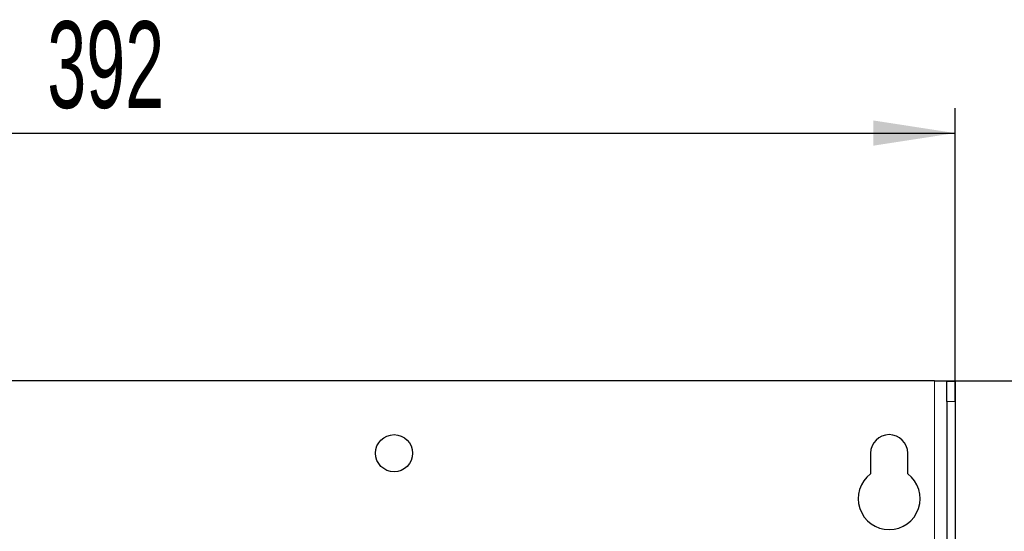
# Model space of a CAD drawing. Header units: millimetres. Extents: x 5 to 418, y 2 to 292.
# Tile 53 of 74: x 96 to 135, y 242 to 262. Entities that reach past the tile are written whole.
import ezdxf

# ---------------------------------------------------------------- set-up
doc = ezdxf.new("R2010")
doc.units = ezdxf.units.MM
doc.layers.add('SLD-0', color=7, linetype='Continuous')
doc.styles.add('SLDTEXTSTYLE0', font='TXT', dxfattribs={"width": 0.605})
doc.dimstyles.new('SLDDIMSTYLE0', dxfattribs={"dimtxt": 3.5, "dimasz": 3.302, "dimexe": 0, "dimexo": 0.0625, "dimgap": 0.875, "dimtad": 1, "dimlfac": 6, "dimrnd": 1e-09, "dimzin": 12, "dimdsep": 46, "dimtxsty": 'SLDTEXTSTYLE0', "dimsah": 1, "dimcen": 0.09, "dimadec": 0, "dimazin": 3, "dimtfac": 1, "dimtofl": 0, "dimtmove": 0, "dimatfit": 3, "dimfxl": 1, "dimfrac": 2, "dimtolj": 1, "dimtzin": 12, "dimarcsym": 0})
doc.dimstyles.new('SLDDIMSTYLE2', dxfattribs={"dimtxt": 3.5, "dimasz": 3.302, "dimexe": 0, "dimexo": 0.0625, "dimgap": 0.875, "dimtad": 1, "dimdec": 1, "dimlfac": 6, "dimrnd": 1e-09, "dimzin": 12, "dimdsep": 46, "dimtxsty": 'SLDTEXTSTYLE0', "dimsah": 1, "dimcen": 0.09, "dimadec": 0, "dimazin": 3, "dimtfac": 1, "dimtofl": 0, "dimtmove": 0, "dimatfit": 3, "dimfxl": 1, "dimfrac": 2, "dimtolj": 1, "dimtzin": 12, "dimarcsym": 0})

# ---------------------------------------------------------------- blocks, each defined once
blk = doc.blocks.new('_D_6')
at = {"layer": 'SLD-0', "color": 7}
for p, q in [((132.47, 247.7), (149.204, 247.7)), ((148.204, 247.7), (148.204, 93.813)), ((119.109, 93.813), (149.204, 93.813))]:
    blk.add_line(p, q, dxfattribs=at)
for centre, start, end in [((145.518, 171.401), 63.4349, 116.5651), ((145.518, 170.113), 243.4349, 296.5651)]:
    blk.add_arc(centre, 6.006, start, end, dxfattribs=at)
for points in [[(148.204, 247.7), (147.696, 244.398), (148.712, 244.398)], [(148.204, 93.813), (148.712, 97.115), (147.696, 97.115)]]:
    blk.add_solid(points, dxfattribs=at)
at = {"layer": 'SLD-0', "color": 7, "insert": (143.692, 164.741), "char_height": 3.5, "attachment_point": 1, "rotation": 90, "style": 'SLDTEXTSTYLE0'}
blk.add_mtext('923,3', dxfattribs=at)
blk = doc.blocks.new('_D_7')
at = {"layer": 'SLD-0', "color": 7}
for p, q in [((67.97, 246.867), (67.97, 258.701)), ((133.303, 246.867), (133.303, 258.701)), ((67.97, 257.701), (133.303, 257.701))]:
    blk.add_line(p, q, dxfattribs=at)
for points in [[(67.97, 257.701), (71.272, 257.193), (71.272, 258.209)], [(133.303, 257.701), (130.001, 258.209), (130.001, 257.193)]]:
    blk.add_solid(points, dxfattribs=at)
at = {"layer": 'SLD-0', "color": 7, "insert": (96.626, 262.213), "char_height": 3.5, "attachment_point": 1, "style": 'SLDTEXTSTYLE0'}
blk.add_mtext('392', dxfattribs=at)

msp = doc.modelspace()

# ---------------------------------------------------------------- linework, layer by layer
at = {"color": 7, "linetype": 'Continuous', "lineweight": 25}
for p, q in [((132.4696, 247.7002), (68.803, 247.7002)), ((132.4696, 247.7002), (132.9671, 247.7002)), ((132.9671, 247.7002), (132.9696, 247.6961)), ((132.9671, 247.7002), (133.2988, 247.7002)), ((132.9696, 247.6961), (133.303, 247.6961)), ((132.9696, 246.8669), (132.9696, 247.6961)), ((133.2988, 247.7002), (133.303, 247.6961)), ((133.303, 247.6961), (133.303, 246.8669)), ((132.9696, 246.8669), (132.9696, 236.7213)), ((133.303, 246.8669), (133.303, 236.7213)), ((129.8863, 244.7836), (129.8863, 243.9502)), ((131.3863, 243.9502), (131.3863, 244.7836))]:
    msp.add_line(p, q, dxfattribs=at)
at = {"color": 7, "linetype": 'Continuous', "lineweight": 18}
for p, q in [((132.4696, 101.8669), (132.4696, 247.7002)), ((133.303, 246.8669), (132.9696, 246.8669))]:
    msp.add_line(p, q, dxfattribs=at)
at = {"color": 7, "linetype": 'Continuous', "lineweight": 25}
msp.add_circle((110.6363, 244.7836), 0.75, dxfattribs=at)
for centre, radius, start, end in [((130.6363, 244.7836), 0.75, 0, 180), ((130.6363, 242.9502), 1.25, 126.8699, 53.1301)]:
    msp.add_arc(centre, radius, start, end, dxfattribs=at)

# ---------------------------------------------------------------- dimensions: what is measured, and where the dimension line sits
at = {"layer": 'SLD-0', "color": 7}
dim = msp.add_linear_dim(base=(133.303, 257.7011), p1=(67.9696, 246.8669), p2=(133.303, 246.8669), dimstyle='SLDDIMSTYLE0', dxfattribs=at)
dim.commit()
dim.dimension.update_dxf_attribs({"geometry": '_D_7', "text_midpoint": (100.6363, 257.7011), "dimtype": 160})
dim = msp.add_linear_dim(base=(148.2041, 93.813), p1=(132.4696, 247.7002), p2=(119.1094, 93.813), angle=90, text='(<>)', dimstyle='SLDDIMSTYLE2', dxfattribs=at)
dim.commit()
dim.dimension.update_dxf_attribs({"geometry": '_D_6', "text_midpoint": (148.2041, 170.7566), "dimtype": 160})

doc.saveas('drawing.dxf')
